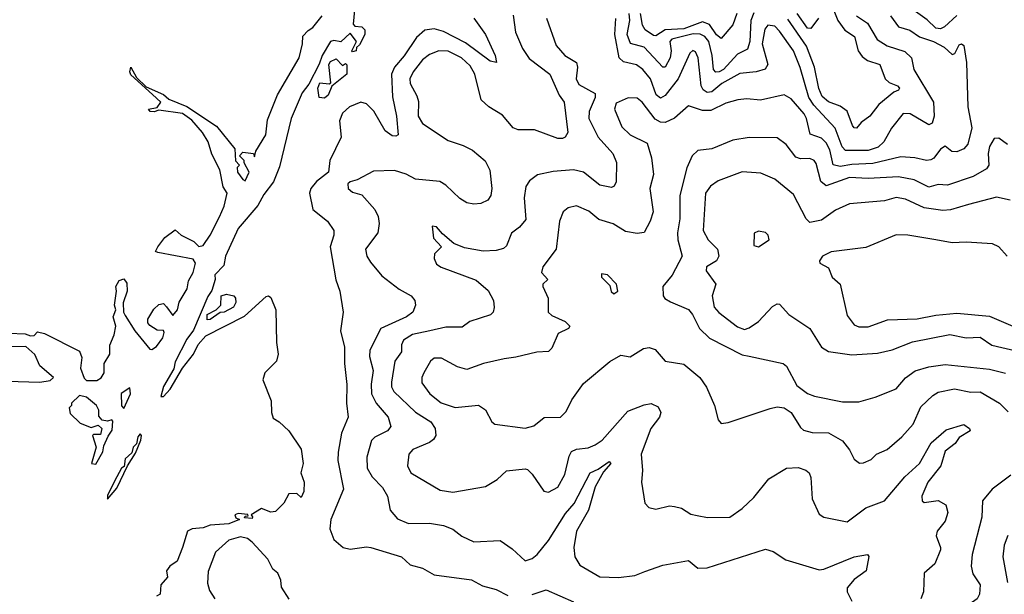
# Model space of a CAD drawing. Extents: x 1552033 to 1694788, y 811965 to 917215.
# Tile 94 of 256: x 1610749 to 1614968, y 831415 to 833878. Entities that reach past the tile are written whole.
import ezdxf

# ---------------------------------------------------------------- set-up
doc = ezdxf.new("R2010")
doc.units = 0

msp = doc.modelspace()

# ---------------------------------------------------------------- linework, layer by layer
at = {"layer": '0CON20XD'}
for points in [[(1612184.4, 833935), (1612178.3, 833858.3), (1612185, 833850), (1612215, 833847.5), (1612227.5, 833835), (1612227.5, 833815), (1612205, 833770), (1612191.7, 833758.3), (1612190, 833745), (1612175, 833740), (1612172.5, 833745), (1612192.5, 833785), (1612165, 833820), (1612125, 833783.3), (1612095, 833789.2), (1612081.1, 833785), (1612044.7, 833725), (1612032.2, 833687.8), (1611988.3, 833601.7), (1611958.6, 833565), (1611938.2, 833515), (1611912.5, 833455), (1611862.5, 833247.5), (1611836.6, 833183.4), (1611795, 833128.8), (1611769.1, 833080.9), (1611685, 832983.3), (1611630.6, 832865), (1611623.2, 832825), (1611584.8, 832785), (1611585.8, 832764.2), (1611572.2, 832717.8), (1611555, 832691.2), (1611493.3, 832546.7), (1611465, 832509.2), (1611415, 832410.8), (1611408.6, 832381.4), (1611365, 832306), (1611353, 832263), (1611365, 832262.5), (1611393.3, 832295), (1611446, 832384), (1611493.3, 832445), (1611513.9, 832486.1), (1611546.4, 832523.6), (1611712.1, 832607.9), (1611805, 832690.8), (1611815, 832693.8), (1611825, 832687.5), (1611846, 832635), (1611848.8, 832495), (1611856.2, 832445), (1611848.8, 832415), (1611798.8, 832365), (1611790.8, 832335), (1611826.7, 832245), (1611827.5, 832195), (1611835, 832170), (1611860, 832155), (1611902.5, 832115), (1611955, 832037.5), (1611963.8, 831975), (1611953.3, 831935), (1611967.5, 831895), (1611966.2, 831855), (1611955, 831830), (1611936.4, 831846.4), (1611902.5, 831845), (1611880, 831805), (1611845, 831770), (1611825, 831767.5), (1611785, 831782.5), (1611740, 831755), (1611747, 831747), (1611745, 831740), (1611712.5, 831742.5), (1611715, 831750), (1611728.3, 831751.7), (1611726.4, 831756.4), (1611685, 831762), (1611670, 831755), (1611675, 831742.5), (1611690, 831735), (1611645, 831717.8), (1611565, 831710.8), (1611535, 831700), (1611487.5, 831695), (1611467.5, 831685), (1611446.7, 831615), (1611423.6, 831556.4), (1611392.5, 831535), (1611377.5, 831515), (1611381.7, 831488.3), (1611353.3, 831455), (1611350, 831415), (1611335, 831406.7)], [(1614235.6, 833925), (1614255.6, 833875), (1614285, 833833.5), (1614326.1, 833806.1), (1614342.6, 833745), (1614359.7, 833719.7), (1614382.7, 833702.7), (1614435.7, 833685.7), (1614457.5, 833625), (1614475, 833608.8), (1614510.9, 833595), (1614519.2, 833585), (1614514.6, 833575.4), (1614495, 833567.1), (1614431.1, 833515), (1614392.7, 833465), (1614355, 833437.5), (1614335, 833412.7), (1614325, 833414), (1614317.2, 833425), (1614295, 833486.1), (1614265, 833507.1), (1614215, 833525.6), (1614188.3, 833548.3), (1614173.2, 833583.2), (1614155.5, 833675), (1614120.3, 833765), (1614040, 833880)], [(1614764.3, 833895.7), (1614712.3, 833847.7), (1614695, 833838.8), (1614675, 833841.2), (1614637.9, 833877.9), (1614532.4, 833952.4)], [(1610702.5, 832535), (1610772, 832532), (1610795, 832522.5), (1610810, 832525), (1610825, 832540), (1610855, 832533.3), (1611005, 832456.9), (1611015, 832430), (1611009.6, 832385), (1611025, 832341.1), (1611035, 832331.6), (1611078.7, 832331.3), (1611097.7, 832342.3), (1611111.2, 832365), (1611110, 832405), (1611134.4, 832445), (1611135, 832482.5), (1611153.5, 832526.5), (1611160.8, 832565), (1611148.6, 832605), (1611161.2, 832635), (1611154.4, 832655), (1611164, 832714), (1611161.2, 832735), (1611175, 832760), (1611195, 832767.5), (1611208.3, 832748.3), (1611208.8, 832715), (1611192, 832665), (1611193.3, 832625), (1611200, 832610), (1611242.5, 832545), (1611306.4, 832466.4), (1611315, 832464.2), (1611335, 832477.8), (1611361.8, 832515), (1611367.6, 832537.6), (1611365.5, 832545.5), (1611337.8, 832547.8), (1611307.1, 832567.1), (1611298.5, 832578.5), (1611297.5, 832595), (1611323.4, 832636.6), (1611345, 832656.9), (1611365, 832660.8), (1611377.9, 832647.9), (1611405, 832610), (1611424.6, 832635), (1611432.6, 832667.4), (1611465.9, 832725), (1611471.6, 832758.4), (1611492.2, 832795), (1611501.9, 832835), (1611491.5, 832851.5), (1611340.5, 832880.5), (1611330, 832885), (1611340, 832905), (1611370, 832945), (1611415, 832977.5), (1611440, 832955), (1611495, 832926.7), (1611516, 832906), (1611535, 832910.7), (1611565.7, 832955), (1611605, 833032.9), (1611625, 833078.8), (1611638.2, 833135), (1611621.4, 833161.4), (1611607.1, 833235), (1611572.1, 833302.1), (1611557, 833355), (1611532, 833395), (1611486.7, 833446.7), (1611446.6, 833476.6), (1611345, 833490), (1611325, 833483), (1611308, 833485), (1611300, 833495), (1611338, 833502), (1611353.1, 833525), (1611317.8, 833557.8), (1611225, 833641.5), (1611220.5, 833655), (1611225, 833674), (1611249.5, 833629.5), (1611290.8, 833590.8), (1611365, 833557), (1611387.5, 833537.5), (1611465.4, 833505.4), (1611591.8, 833421.8), (1611670, 833325), (1611673, 833273), (1611690, 833255), (1611680, 833245), (1611681.9, 833225), (1611705, 833193.1), (1611715, 833188), (1611732.5, 833225), (1611710, 833265), (1611710, 833275), (1611690, 833295), (1611705, 833310), (1611750, 833305), (1611755, 833290), (1611761.2, 833315), (1611803.5, 833385), (1611811.3, 833448.7), (1611853.7, 833556.3), (1611946.2, 833715), (1611961, 833775), (1611962, 833808), (1611985, 833832.2), (1612005, 833844.1), (1612045.2, 833895)], [(1612694.7, 833885), (1612744.8, 833814.8), (1612786.8, 833725), (1612792.5, 833695), (1612765, 833700.4), (1612659.3, 833779.3), (1612565, 833827.9), (1612525, 833838.8), (1612485, 833833.5), (1612448.8, 833801.2), (1612397, 833723), (1612355.7, 833675), (1612341.6, 833645), (1612347, 833547), (1612364.2, 833465), (1612370, 833385), (1612361.1, 833378.9), (1612345, 833380), (1612315, 833401.2), (1612266.2, 833486.2), (1612235, 833517.8), (1612210, 833525), (1612162.5, 833505), (1612132.4, 833477.6), (1612119.6, 833445), (1612126.4, 833375), (1612078.2, 833275), (1612072, 833225), (1612021.3, 833185), (1611996.9, 833155), (1611991.1, 833135), (1612005.5, 833065), (1612068, 833015), (1612095.7, 832975), (1612095.7, 832955), (1612079.2, 832905), (1612103.2, 832763.2), (1612120.8, 832715), (1612134.3, 832625), (1612123.8, 832545), (1612141.4, 832475), (1612141.1, 832405), (1612151.2, 832315), (1612149.7, 832235), (1612157.1, 832175), (1612127.5, 832105), (1612113.8, 832023.8), (1612111.8, 831988.2), (1612136.8, 831865), (1612081.7, 831735), (1612077.6, 831695), (1612095, 831650.3), (1612135, 831615.3), (1612165, 831608.4), (1612235, 831618.4), (1612253.8, 831615), (1612385, 831575.5), (1612421.7, 831541.7), (1612475, 831526.4), (1612525, 831498.2), (1612685, 831477.7), (1612731.6, 831451.6), (1612791.2, 831435), (1612840.2, 831410.2)], [(1612863.3, 833896.7), (1612873.4, 833825), (1612904.1, 833755), (1612932.3, 833712.3), (1613020.8, 833645), (1613060, 833555), (1613082.7, 833525), (1613097.5, 833395), (1613086.7, 833375), (1613075, 833368.8), (1613055, 833369.2), (1612955, 833405.5), (1612885, 833405.6), (1612863.9, 833413.9), (1612818.1, 833468.1), (1612759.5, 833505), (1612726.2, 833535), (1612699.5, 833645), (1612679.8, 833679.8), (1612642.2, 833715), (1612585, 833743.5), (1612545, 833745.2), (1612505, 833729.2), (1612474.6, 833705.4), (1612434.8, 833655), (1612421.3, 833625), (1612422.2, 833605), (1612451.3, 833551.3), (1612458, 833528), (1612457, 833465), (1612475, 833432.4), (1612585, 833359.7), (1612648.8, 833338.8), (1612688.8, 833318.8), (1612743.6, 833273.6), (1612763.4, 833233.4), (1612772, 833155), (1612767.5, 833125), (1612755, 833104.2), (1612725, 833090), (1612695, 833086.9), (1612665, 833092.9), (1612635, 833111.4), (1612575, 833169.1), (1612549.2, 833185), (1612445, 833193.8), (1612405, 833216.4), (1612355, 833232.2), (1612265, 833228.9), (1612195, 833191.4), (1612165, 833182.9), (1612154.3, 833175), (1612155.8, 833155), (1612175, 833139.4), (1612215, 833127.1), (1612270, 833065), (1612285.5, 833035), (1612289.5, 833005), (1612283.5, 832965), (1612231.1, 832895), (1612236.9, 832865), (1612251.7, 832838.3), (1612300.3, 832780.3), (1612375, 832722.9), (1612425.8, 832695), (1612442, 832675), (1612445.7, 832655), (1612433.3, 832625), (1612407.1, 832605), (1612296, 832554), (1612248.6, 832461.4), (1612247.7, 832435), (1612264.1, 832375), (1612254.4, 832315.6), (1612256.6, 832275), (1612276.4, 832235), (1612328.5, 832175), (1612339.4, 832135), (1612324.4, 832115), (1612271.1, 832088.9), (1612255.8, 832074.2), (1612236.6, 832003.4), (1612237.3, 831955), (1612258.8, 831918.8), (1612303.1, 831873.1), (1612325.6, 831835), (1612337.1, 831775), (1612367.9, 831737.9), (1612415, 831718.2), (1612505, 831719.6), (1612565, 831710.6), (1612605, 831694.4), (1612643.8, 831663.8), (1612695, 831640.6), (1612807.5, 831645), (1612859.6, 831609.6), (1612915, 831559.2), (1612945, 831567.8), (1612966.5, 831585), (1613015, 831646.2), (1613088.3, 831761.7), (1613125.4, 831804.6), (1613193.6, 831936.4), (1613228, 831952), (1613275, 831984.4), (1613282.7, 831975), (1613250.4, 831939.6), (1613215.2, 831875), (1613186.3, 831775), (1613135.4, 831685), (1613124.1, 831615), (1613127.5, 831575), (1613149.5, 831539.5), (1613235, 831490), (1613315, 831486.4), (1613385, 831495.9), (1613427.9, 831512.1), (1613505, 831540.4), (1613615, 831560), (1613655, 831526.9), (1613695, 831527.9), (1613945, 831609.1), (1613978.5, 831598.5), (1614032.3, 831562.3), (1614175, 831520), (1614195, 831523.1), (1614325, 831575.7), (1614382.5, 831585), (1614387.7, 831577.7), (1614376.8, 831515), (1614325, 831478.1), (1614295, 831442.5), (1614295.7, 831425), (1614314.5, 831385)], [(1614481.1, 833895), (1614515, 833846.7), (1614562.9, 833832.9), (1614605, 833804.7), (1614664.7, 833784.7), (1614710.9, 833760.8), (1614745, 833728.9), (1614756.4, 833733.6), (1614775, 833770), (1614785, 833773.8), (1614795, 833766.7), (1614806.6, 833695), (1614812.4, 833505), (1614829.4, 833415), (1614812.3, 833345), (1614795, 833324.6), (1614765, 833310.9), (1614743.6, 833313.6), (1614715, 833335.7), (1614695, 833323.1), (1614667.1, 833285), (1614653.1, 833276.9), (1614635, 833274.6), (1614585, 833286.2), (1614525, 833289.7), (1614405, 833261.3), (1614315, 833257.7), (1614265, 833249.2), (1614235.2, 833255.2), (1614220.2, 833320.2), (1614205, 833350), (1614185, 833369.5), (1614136.7, 833386.7), (1614121.4, 833455), (1614110.7, 833475), (1614055, 833539.1), (1614025, 833555.6), (1613923, 833533), (1613865, 833538.9), (1613826.7, 833535), (1613775, 833520.7), (1613711.1, 833488.9), (1613675, 833488.2), (1613615, 833509.2), (1613555, 833455.4), (1613515, 833437.3), (1613495, 833438.9), (1613471.8, 833451.8), (1613416.3, 833525), (1613395, 833541.9), (1613357.1, 833542.9), (1613305, 833520), (1613298.5, 833495), (1613329.1, 833419.2), (1613365.5, 833385), (1613438.5, 833348.5), (1613456, 833286), (1613465.3, 833215), (1613449.2, 833155), (1613463.3, 833055), (1613450.8, 833015), (1613425, 832965.6), (1613395, 832962.1), (1613345, 832970), (1613292.4, 833002.4), (1613231.1, 833021.1), (1613187.3, 833057.3), (1613135, 833080), (1613098.7, 833071.3), (1613077.8, 833055), (1613061.7, 833015), (1613047.2, 832895), (1612991, 832819), (1612985.3, 832795), (1613012.5, 832765), (1612990.8, 832745), (1612990.6, 832735), (1613013.8, 832685), (1613013.3, 832625), (1613029.8, 832609.8), (1613086.9, 832585), (1613106.2, 832565), (1613101.2, 832555), (1613056.6, 832533.4), (1613029.5, 832470.5), (1613015, 832455.6), (1612965, 832453.6), (1612875, 832430.9), (1612825.2, 832424.8), (1612736, 832404), (1612665, 832378.9), (1612625, 832390), (1612557.1, 832427.1), (1612525, 832427.8), (1612508.9, 832415), (1612480, 832365), (1612471.5, 832345), (1612471.7, 832321.7), (1612507.1, 832275), (1612555, 832236), (1612615, 832215.4), (1612715.6, 832225.6), (1612745.4, 832205.4), (1612772.5, 832155), (1612785, 832143.8), (1612915, 832127.3), (1612952.8, 832137.2), (1612996.9, 832173.1), (1613066.2, 832173.8), (1613090.8, 832199.2), (1613115, 832249.2), (1613165, 832318.6), (1613277.6, 832412.4), (1613325, 832439.5), (1613365, 832432.3), (1613421.7, 832468.3), (1613446.6, 832473.4), (1613472.1, 832465), (1613514.8, 832414.8), (1613595, 832401.5), (1613662.9, 832345), (1613692.4, 832302.4), (1613726.5, 832225), (1613742.7, 832162.7), (1613755, 832146.7), (1613785, 832151.2), (1613965, 832212.1), (1613995, 832218.2), (1614025, 832214.5), (1614055.5, 832195), (1614095, 832130), (1614108.1, 832118.1), (1614145, 832109.2), (1614215, 832107.5), (1614275, 832072.5), (1614305, 832033.8), (1614324.6, 831994.6), (1614347.5, 831977.5), (1614365, 831978.1), (1614397.8, 831992.2), (1614421.2, 832015), (1614466, 832035), (1614529.5, 832090.5), (1614578.2, 832145), (1614610.9, 832219.1), (1614662.6, 832267.4), (1614685, 832281.5), (1614755.6, 832295.6), (1614825, 832281.9), (1614865, 832282.7), (1614947.8, 832235), (1614985, 832197.5)], [(1613006.8, 833885), (1613047.6, 833767.6), (1613084.5, 833725), (1613134.8, 833694.7), (1613139.7, 833675), (1613134.1, 833625), (1613145, 833600), (1613215, 833562), (1613215.3, 833545), (1613188.6, 833485), (1613188.2, 833455), (1613228.4, 833375), (1613290.5, 833305), (1613306.2, 833266.2), (1613305, 833182.5), (1613296.9, 833165), (1613285, 833159.1), (1613235, 833168.2), (1613165, 833224.7), (1613122.5, 833235), (1613035, 833226.7), (1612967.3, 833212.7), (1612933, 833187), (1612917.7, 833162.3), (1612911.1, 833115), (1612918.1, 833021.9), (1612890.9, 832989.1), (1612857, 832963), (1612835, 832908.8), (1612822.7, 832897.3), (1612791.1, 832888.9), (1612735, 832885.5), (1612655, 832899.6), (1612609.1, 832919.1), (1612560.2, 832960.3), (1612535, 832990.8), (1612517, 832993), (1612521.8, 832941.8), (1612556.7, 832905), (1612526.5, 832875), (1612525.5, 832855), (1612535, 832830.8), (1612555, 832816.9), (1612705, 832761.1), (1612756.7, 832716.7), (1612779.2, 832675), (1612782.5, 832645), (1612778, 832625), (1612767.1, 832612.9), (1612677.5, 832585), (1612645, 832560.5), (1612575, 832560.3), (1612506.1, 832543.9)], [(1614335.4, 833895), (1614382.8, 833862.8), (1614423.7, 833793.7), (1614465.8, 833765.8), (1614541.7, 833741.7), (1614570.9, 833715), (1614580.8, 833665), (1614664.7, 833525), (1614667.6, 833465), (1614658.8, 833435), (1614645, 833426.7), (1614565, 833473.8), (1614535, 833476.5), (1614485, 833413.5), (1614452.2, 833355), (1614428, 833332), (1614385, 833316.8), (1614287.5, 833317.5), (1614273.5, 833333.5), (1614242.9, 833412.9), (1614152, 833512), (1614130, 833545), (1614093.6, 833673.6), (1614064.5, 833745), (1614005, 833829.3), (1613985, 833849.7), (1613955.3, 833854.7), (1613942.4, 833837.6), (1613930.7, 833775), (1613954.7, 833685.3), (1613944, 833666), (1613905, 833654.3), (1613835, 833646.7), (1613757.7, 833605), (1613715, 833568.7), (1613695, 833566.3), (1613677.9, 833577.9), (1613669, 833595), (1613656.1, 833715), (1613645, 833740), (1613633.8, 833746.2), (1613620.4, 833735), (1613570.8, 833625), (1613515, 833553.5), (1613495, 833541), (1613476, 833556), (1613451.7, 833625), (1613419.2, 833665), (1613392.5, 833685), (1613337.1, 833697.1), (1613317.4, 833715), (1613298.6, 833815), (1613303.8, 833883.8)], [(1613895, 833907.9), (1613882.3, 833875), (1613877.3, 833785), (1613868, 833752), (1613825, 833729.7), (1613765, 833665.2), (1613745.9, 833654.1), (1613732.8, 833652.8), (1613721.9, 833665), (1613717, 833725), (1613702.2, 833785), (1613685, 833806.3), (1613665, 833816.5), (1613635, 833817.2), (1613543.1, 833795), (1613534.4, 833785), (1613540.2, 833745), (1613536, 833715), (1613515, 833674), (1613505, 833674.7), (1613425, 833759.8), (1613366.2, 833776.2), (1613352.6, 833815), (1613363.6, 833875), (1613360.8, 833905)], [(1613822.7, 833905), (1613804.3, 833855.7), (1613755, 833797.5), (1613735, 833813.1), (1613705, 833857.9), (1613675, 833869.5), (1613595, 833838.8), (1613515.5, 833834.5), (1613475, 833809.1), (1613465, 833810.6), (1613429.3, 833835), (1613417.7, 833855), (1613409, 833905)], [(1614172.1, 833885), (1614139.8, 833840.2), (1614125, 833841.3), (1614080, 833905)], [(1612055, 833542), (1612032.5, 833545), (1612026.7, 833585), (1612035, 833607.5), (1612075, 833602.5), (1612082.5, 833607.5), (1612073.6, 833686.4), (1612080.7, 833699.3), (1612105, 833710), (1612131.7, 833681.7), (1612145, 833690), (1612150, 833685), (1612150, 833645), (1612086.7, 833593.3), (1612070, 833555), (1612055, 833542)], [(1614982.5, 833342.5), (1614945, 833370), (1614925, 833369.2), (1614904.5, 833334.5), (1614898.9, 833305), (1614901.9, 833255), (1614891.9, 833238.1), (1614835, 833206), (1614725, 833169.2), (1614685, 833171.6), (1614645, 833160), (1614581.7, 833191.7), (1614515, 833204.4), (1614385, 833198), (1614305, 833201.3), (1614205, 833166.5), (1614181.6, 833185), (1614161.5, 833261.5), (1614154, 833274), (1614135, 833283.7), (1614095, 833282.1), (1614075, 833288.4), (1614033.5, 833343.5), (1613995, 833371.1), (1613875, 833373.1), (1613805, 833361.3), (1613715, 833323.8), (1613655, 833316.7), (1613631.4, 833295), (1613607.5, 833242.5), (1613578, 833125), (1613578.4, 833025), (1613567.3, 832965), (1613568.9, 832935), (1613587.3, 832865), (1613545, 832782.5), (1613504.3, 832735), (1613505.8, 832695), (1613513.2, 832683.2), (1613538.1, 832668.1), (1613615, 832635.5), (1613632, 832615), (1613662.2, 832555), (1613705, 832512.9), (1613845, 832441.5), (1613875.4, 832435.4), (1614020, 832405), (1614035, 832393.5), (1614079.9, 832309.9), (1614125, 832275.3), (1614155, 832263.7), (1614275, 832240.3), (1614345, 832240.7), (1614415, 832260.5), (1614504.6, 832295.4), (1614545, 832343.3), (1614586.5, 832373.5), (1614645, 832390.3), (1614715, 832399.9), (1614905, 832380.6), (1614973.5, 832363.5)], [(1614994, 833104), (1614935, 833116.9), (1614815.5, 833085.5), (1614737.2, 833062.8), (1614705, 833060.8), (1614625, 833071.2), (1614545, 833108.4), (1614504.8, 833115.3), (1614455, 833102.1), (1614305, 833088.6), (1614245, 833061.8), (1614185, 833018.8), (1614135, 833009.1), (1614119.1, 833025), (1614065, 833129.4), (1613985.7, 833195), (1613925, 833219.6), (1613845, 833225.4), (1613742.8, 833187.2), (1613709.1, 833165), (1613687.3, 833135), (1613677.5, 832975), (1613699.6, 832935), (1613738.8, 832895), (1613744.6, 832865), (1613735.2, 832844.8), (1613691.9, 832818.1), (1613691.1, 832801.1), (1613731.5, 832745), (1613716.5, 832695), (1613725, 832645.7), (1613745, 832622.7), (1613825, 832561.2), (1613855, 832550.7), (1613875, 832556.8), (1613915.2, 832584.8), (1613975, 832648.5), (1613995, 832660.6), (1614005, 832658.6), (1614045, 832614.5), (1614135.7, 832555), (1614184.5, 832475), (1614215.7, 832455.7), (1614315, 832441.5), (1614425, 832448.3), (1614487.4, 832462.6), (1614575, 832496.7), (1614735, 832528.5), (1614805, 832514.3), (1614865, 832517), (1614915, 832482.3), (1615019, 832459)], [(1613915, 832904), (1613960, 832935), (1613956.2, 832955), (1613945.6, 832965.6), (1613915, 832971.2), (1613896.4, 832963.6), (1613895, 832910), (1613915, 832904)], [(1614981.2, 832865), (1614945, 832904), (1614917.4, 832917.4), (1614804.5, 832924.5), (1614745, 832921.2), (1614674.6, 832934.6), (1614555, 832954.4), (1614505, 832955.6), (1614375, 832901.9), (1614226.8, 832883.2), (1614188.8, 832865), (1614176.7, 832845), (1614177.5, 832835), (1614214.4, 832814.4), (1614230.8, 832775), (1614264.4, 832744.4), (1614295, 832610), (1614325, 832569.4), (1614345, 832561.1), (1614385, 832561.1), (1614468.1, 832591.9), (1614595, 832595.3), (1614675, 832611.9), (1614765, 832620), (1614905, 832606.8), (1615045, 832547.8)], [(1613295, 832702.5), (1613312.5, 832715), (1613306.7, 832745), (1613267.5, 832785), (1613241.7, 832788.3), (1613242.5, 832775), (1613278.3, 832738.3), (1613283, 832713), (1613295, 832702.5)], [(1611551.7, 832591.7), (1611552.5, 832615), (1611590, 832635), (1611610, 832655), (1611612.5, 832695), (1611635, 832702), (1611666.2, 832695), (1611674, 832685), (1611675.6, 832665.6), (1611665, 832646.2), (1611625, 832623.8), (1611607.5, 832622.5), (1611565, 832592.5), (1611551.7, 832591.7)], [(1612506.1, 832543.9), (1612431.7, 832528.3), (1612393.2, 832505), (1612385.3, 832485), (1612384.6, 832455), (1612356.8, 832415), (1612342.6, 832325), (1612342.2, 832305), (1612352.3, 832285), (1612445.7, 832195.7), (1612511.3, 832155), (1612529.3, 832125), (1612532.3, 832095), (1612521.8, 832078.2), (1612504.4, 832065), (1612434.2, 832035), (1612417.1, 832015), (1612410.6, 831965), (1612425.6, 831935), (1612551.4, 831861.4), (1612605, 831852.9), (1612745, 831876.5), (1612795, 831906.9), (1612835, 831944.5), (1612915, 831952.5), (1612925, 831950), (1612945, 831930), (1612995, 831856.7), (1613015, 831852.5), (1613055, 831874.4), (1613085, 831928), (1613103, 832007), (1613113.5, 832026.5), (1613135, 832037), (1613185, 832043.5), (1613215, 832055.3), (1613245.4, 832075), (1613355, 832199.5), (1613425, 832226.9), (1613455, 832232.5), (1613485, 832218.5), (1613497.1, 832195), (1613490, 832175), (1613453.9, 832125), (1613411.8, 832015), (1613417.3, 831945), (1613413.3, 831895), (1613427.5, 831805), (1613445, 831786.7), (1613475, 831780), (1613533.9, 831793.9), (1613555, 831792), (1613585, 831784), (1613625, 831758.8), (1613652.3, 831752.3), (1613696.1, 831743.9), (1613792.5, 831745), (1613845, 831783.1), (1613895, 831830.6), (1613959.7, 831910.3), (1614035, 831956.4), (1614085, 831958.2), (1614117.4, 831947.4), (1614132.5, 831935), (1614138.9, 831915), (1614144.3, 831824.3), (1614175, 831758.6), (1614195, 831745.7), (1614295, 831725.8), (1614374.4, 831785), (1614455, 831816.2), (1614541.5, 831918.5), (1614605.3, 831975), (1614655, 832063.8), (1614719.6, 832120.4), (1614795, 832142.9), (1614819.1, 832125), (1614822.1, 832115), (1614775, 832086.9), (1614758.3, 832061.7), (1614715, 832029.2), (1614696, 831965), (1614640, 831895), (1614615.6, 831835), (1614615.8, 831815.8), (1614625, 831809.2), (1614685, 831816.9), (1614718.2, 831798.2), (1614726.9, 831765), (1614715, 831728.1), (1614680, 831685), (1614676.5, 831665), (1614695.6, 831615), (1614694.3, 831605), (1614670.8, 831545), (1614624.3, 831505), (1614621.9, 831425), (1614610, 831395)], [(1610695, 832328.6), (1610835, 832324), (1610878.8, 832331.2), (1610893.3, 832345), (1610835.6, 832395), (1610813.3, 832443.3), (1610775, 832477.3), (1610694, 832476)], [(1611195, 832212.1), (1611222.9, 832275), (1611220, 832300), (1611184, 832276), (1611185, 832222.5), (1611195, 832212.1)], [(1611075, 831972.5), (1611104.4, 832025), (1611108.9, 832051.1), (1611127.4, 832092.6), (1611145, 832118.8), (1611147.7, 832157.7), (1611143, 832163), (1611125, 832157.5), (1611101.7, 832161.7), (1611088.3, 832178.3), (1611087.5, 832205), (1611077.5, 832225), (1611035, 832260), (1611005, 832267.5), (1610970, 832235), (1610970, 832225), (1610960, 832215), (1610965, 832190), (1611008.3, 832148.3), (1611055, 832130), (1611085, 832140), (1611100, 832125), (1611095, 832100), (1611065, 832100), (1611060, 832095), (1611076.2, 832045), (1611056.7, 831975), (1611075, 831972.5)], [(1611125, 831822.5), (1611165, 831870), (1611210, 831965), (1611245, 832020), (1611268, 832075), (1611270, 832095), (1611265, 832102.5), (1611255, 832090), (1611249.5, 832060.5), (1611234.6, 832045), (1611229.2, 832020.8), (1611200.5, 831995), (1611197, 831963), (1611185, 831955.7), (1611165, 831919.2), (1611125, 831840), (1611125, 831822.5)], [(1614996.7, 831925), (1614916.9, 831865), (1614875.5, 831815), (1614871.6, 831745), (1614830, 831585), (1614826.9, 831535), (1614833.1, 831503.1), (1614864.5, 831455), (1614862.7, 831415), (1614851.9, 831395), (1614715, 831298.7), (1614633.8, 831205), (1614621.5, 831155), (1614620.9, 831115), (1614627.8, 831085), (1614655.9, 831025.9), (1614665.5, 830995), (1614646.5, 830935), (1614657.5, 830885), (1614673.6, 830855), (1614744.1, 830775), (1614865, 830695.8), (1615013.1, 830635)], [(1611903.9, 831393.9), (1611870, 831445), (1611867.8, 831475), (1611855.6, 831505), (1611833.2, 831523.2), (1611811.9, 831565), (1611745, 831639), (1611725, 831654.5), (1611695, 831661.5), (1611645, 831647.4), (1611588, 831595), (1611557, 831513), (1611553.2, 831463.2), (1611561.5, 831431.5), (1611584.4, 831395)], [(1614983.1, 831666.9), (1614967.6, 831625), (1614962.7, 831575), (1614981.9, 831465)], [(1612945, 831413.8), (1613005, 831434.3), (1613122.8, 831382.8)]]:
    msp.add_lwpolyline(points, dxfattribs=at)

doc.saveas('drawing.dxf')
